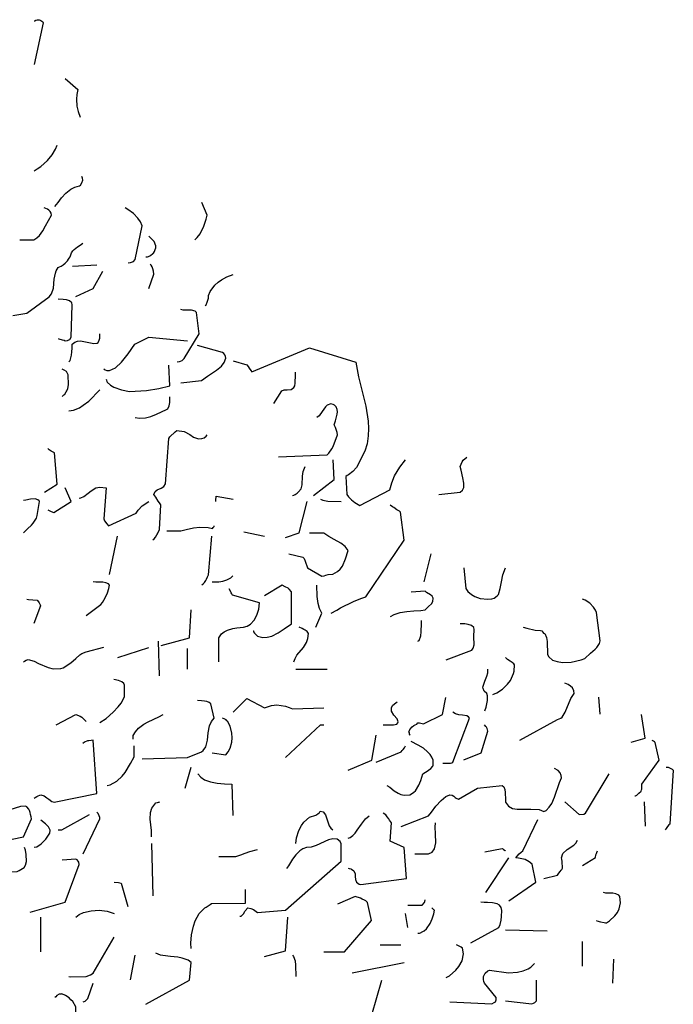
# Model space of a CAD drawing. Header units: metres. Extents: x 104013 to 108981, y 427946 to 428479.
# Tile 242 of 256: x 108877.37 to 108879.54, y 428257.08 to 428260.34. Entities that reach past the tile are written whole.
import ezdxf

# ---------------------------------------------------------------- set-up
doc = ezdxf.new("R2010")
doc.units = ezdxf.units.M
doc.layers.add('N-WE-GR-BOOM-SD', color=90, linetype='Continuous', lineweight=25)

# ---------------------------------------------------------------- blocks, each defined once
blk = doc.blocks.new('SGR-BOOM_S02_G_ZIJ-D')
at = {"flags": 128}
for points in [[(0.3502, 10.5323), (0.3536, 10.5323), (0.3569, 10.5345), (0.3625, 10.5356), (0.3636, 10.5367), (0.3714, 10.5356), (0.3747, 10.5345), (0.378, 10.5334), (0.3858, 10.5278), (0.3881, 10.5234), (0.3502, 10.351)], [(0.4792, 10.2932), (0.5315, 10.2487), (0.5271, 10.2276), (0.526, 10.2075), (0.5271, 10.1797), (0.5326, 10.1575), (0.5404, 10.1341)], [(0.3502, 9.9117), (0.3636, 9.9195), (0.378, 9.9295), (0.4058, 9.9551), (0.4248, 9.9773), (0.4392, 10.0007), (0.4459, 10.0174)], [(0.4359, 9.7638), (0.4492, 9.7805), (0.4637, 9.8005), (0.4815, 9.8194), (0.5015, 9.8361), (0.5182, 9.8439), (0.5382, 9.8495), (0.5426, 9.8528), (0.5482, 9.8617), (0.5515, 9.8728), (0.5504, 9.8817), (0.5471, 9.8884)], [(1.0142, 9.627), (1.0242, 9.6359), (1.0364, 9.6515), (1.052, 9.6826), (1.062, 9.7116), (1.0664, 9.7282), (1.0431, 9.7805)], [(0.2913, 9.627), (0.3491, 9.627), (0.3614, 9.6348), (0.3725, 9.6448), (0.3858, 9.6637), (0.3981, 9.6837), (0.4103, 9.706), (0.4225, 9.7282), (0.4214, 9.7371), (0.417, 9.7438), (0.4114, 9.7494), (0.4058, 9.7527), (0.3925, 9.7583)], [(0.7395, 9.5314), (0.7484, 9.5325), (0.7528, 9.5336), (0.7606, 9.537), (0.7684, 9.5447), (0.7973, 9.6849), (0.7906, 9.7004), (0.7795, 9.716), (0.7617, 9.7349), (0.7384, 9.7516), (0.7261, 9.7583)], [(0.2624, 9.3134), (0.3202, 9.3234), (0.4125, 9.3913), (0.4225, 9.4035), (0.4303, 9.4269), (0.4337, 9.4636), (0.4392, 9.4891), (0.4414, 9.498), (0.4492, 9.5125), (0.4559, 9.5147), (0.4615, 9.5169), (0.4703, 9.5225), (0.4792, 9.5303), (0.4881, 9.5392), (0.4926, 9.5458), (0.4959, 9.5503), (0.4993, 9.5559), (0.5048, 9.5725), (0.5104, 9.5814), (0.5159, 9.587), (0.5293, 9.597), (0.5404, 9.6048), (0.5515, 9.6126)], [(0.8118, 9.5559), (0.8195, 9.5559), (0.8229, 9.557), (0.8318, 9.5614), (0.8407, 9.5692), (0.844, 9.5714), (0.8474, 9.5781), (0.8507, 9.5859), (0.8529, 9.5926), (0.854, 9.6015), (0.8462, 9.6192), (0.8385, 9.6281), (0.8251, 9.6415)], [(0.5093, 9.518), (0.6094, 9.5225)], [(0.5226, 9.3924), (0.5949, 9.4246), (0.6338, 9.4969)], [(0.8251, 9.4246), (0.8451, 9.4847), (0.844, 9.4969), (0.8418, 9.5058), (0.8385, 9.5147), (0.834, 9.5214), (0.8296, 9.5258)], [(1.0575, 9.3546), (1.0609, 9.3579), (1.0664, 9.369), (1.0709, 9.3857), (1.0709, 9.3968), (1.0787, 9.4124), (1.0976, 9.4391), (1.1109, 9.4513), (1.1243, 9.4613), (1.1476, 9.4736), (1.1732, 9.4836)], [(0.4503, 9.2178), (0.4526, 9.2167), (0.467, 9.2133), (0.4748, 9.2111), (0.4792, 9.2089), (0.4881, 9.21), (0.4937, 9.2122), (0.4982, 9.2144), (0.5037, 9.2233), (0.5082, 9.3579), (0.5059, 9.3657), (0.497, 9.3735), (0.4848, 9.3779), (0.4703, 9.3801), (0.4503, 9.3813)], [(0.9419, 9.1221), (0.9508, 9.1233), (0.9552, 9.1244), (0.963, 9.1277), (0.9708, 9.1355), (1.032, 9.2378), (1.0219, 9.3257), (1.0164, 9.3312), (1.0008, 9.3357), (0.9663, 9.3357), (0.9563, 9.3379)], [(0.4937, 9.1221), (0.4993, 9.1277), (0.5048, 9.1488), (0.5059, 9.1633), (0.507, 9.1789), (0.5082, 9.1944), (0.5182, 9.2033), (0.5293, 9.2078), (0.5415, 9.2089), (0.576, 9.2022), (0.5971, 9.1978), (0.6116, 9.1989), (0.6149, 9.2022), (0.6194, 9.2111), (0.6216, 9.22), (0.6227, 9.2311), (0.6227, 9.2378)], [(0.6383, 9.0932), (0.6405, 9.0921), (0.6438, 9.0888), (0.6505, 9.0854), (0.6616, 9.0854), (0.6872, 9.0977), (0.7117, 9.1199), (0.7395, 9.1544), (0.7673, 9.1944), (0.8251, 9.2245), (0.9841, 9.2089)], [(0.9563, 9.0354), (1.042, 9.0443), (1.0675, 9.0632), (1.1042, 9.0877), (1.1243, 9.1043), (1.1354, 9.1188), (1.1432, 9.1366), (1.1421, 9.1444), (1.1387, 9.1511), (1.1343, 9.1566), (1.1287, 9.16), (1.0264, 9.1889)], [(1.1732, 9.1266), (1.2299, 9.1088), (1.2355, 9.1021), (1.2399, 9.0954), (1.2466, 9.0854), (1.2499, 9.0799), (1.489, 9.18), (1.6803, 9.1199), (1.6914, 9.0599), (1.7215, 8.9386), (1.7315, 8.8764), (1.7326, 8.8463), (1.7315, 8.8152), (1.727, 8.7829), (1.7181, 8.7518), (1.6836, 8.6851), (1.6681, 8.6684), (1.6503, 8.6551), (1.6447, 8.6517), (1.6392, 8.6473), (1.6436, 8.5739), (1.6503, 8.5639), (1.6625, 8.5516), (1.6759, 8.5405), (1.697, 8.5272), (1.8204, 8.5928), (1.8293, 8.6217), (1.8405, 8.6506), (1.8616, 8.6862), (1.8849, 8.7173)], [(0.4659, 8.9787), (0.4692, 8.9809), (0.4726, 8.9854), (0.477, 8.9887), (0.4826, 8.9976), (0.4859, 9.002), (0.4904, 9.012), (0.4926, 9.0265), (0.4915, 9.0676), (0.4837, 9.0821), (0.4748, 9.0877), (0.4659, 9.0921)], [(0.6483, 9.0499), (0.6494, 9.0465), (0.6516, 9.041), (0.6527, 9.0376), (0.6661, 9.0254), (0.6805, 9.0165), (0.7117, 9.0054), (0.745, 8.9998), (0.8151, 9.0031), (0.8663, 9.012), (0.9119, 9.022), (0.9074, 9.1077)], [(1.3411, 8.9498), (1.3745, 9.002), (1.3834, 9.0054), (1.3967, 9.0065), (1.4123, 9.0076), (1.4245, 9.0154), (1.4279, 9.022), (1.4301, 9.0343), (1.4312, 9.0688), (1.4312, 9.0788)], [(0.4937, 8.9197), (0.5137, 8.922), (0.5382, 8.932), (0.5538, 8.942), (0.576, 8.9598), (0.6227, 9.0054)], [(0.7684, 8.8919), (0.7862, 8.8886), (0.8107, 8.8908), (0.8329, 8.8964), (0.8562, 8.9053), (0.8974, 8.9242), (0.903, 8.9275), (0.9085, 8.9398), (0.9119, 8.9542), (0.9119, 8.9776)], [(1.36, 8.7285), (1.5613, 8.7374), (1.5691, 8.744), (1.5813, 8.7618), (1.5869, 8.7718), (1.6047, 8.8196), (1.6036, 8.8297), (1.5958, 8.8497), (1.5913, 8.8619), (1.5969, 8.8775), (1.6036, 8.9053), (1.6047, 8.9153), (1.6036, 8.9253), (1.5991, 8.9364), (1.5958, 8.9386), (1.5925, 8.942), (1.5869, 8.9453), (1.5769, 8.9487), (1.5624, 8.9431), (1.5546, 8.9364), (1.5413, 8.9164), (1.5291, 8.8986), (1.5191, 8.8919)], [(0.8407, 8.3859), (0.8462, 8.3904), (0.8518, 8.3971), (0.8574, 8.4059), (0.8607, 8.4104), (0.8685, 8.4282), (0.874, 8.5305), (0.8685, 8.5383), (0.8629, 8.5461), (0.8529, 8.5616), (0.8451, 8.5739), (0.8507, 8.585), (0.8596, 8.5928), (0.8752, 8.5995), (0.8863, 8.6061), (0.8929, 8.6172), (0.9074, 8.8052), (0.9119, 8.8119), (0.933, 8.8319), (0.9408, 8.8374), (0.9708, 8.8341), (0.9941, 8.8208), (1.0086, 8.8108), (1.0297, 8.8041), (1.0442, 8.8052), (1.0531, 8.8074), (1.062, 8.8141), (1.0653, 8.8196)], [(0.3936, 8.5828), (0.4459, 8.6161), (0.4348, 8.7462), (0.4214, 8.7529), (0.4125, 8.7585), (0.407, 8.764)], [(1.5057, 8.5694), (1.5913, 8.635), (1.5869, 8.7173)], [(2.0239, 8.5739), (2.1118, 8.5828), (2.1218, 8.5906), (2.1263, 8.6017), (2.1274, 8.6206), (2.1229, 8.6428), (2.1151, 8.674), (2.1118, 8.6895), (2.1196, 8.7084), (2.124, 8.7151), (2.1396, 8.7273)], [(1.419, 8.5694), (1.4234, 8.5705), (1.4301, 8.5739), (1.4379, 8.5794), (1.4434, 8.5839), (1.4546, 8.5961), (1.459, 8.6139), (1.4601, 8.6484), (1.4623, 8.6684), (1.4712, 8.6895)], [(0.407, 8.5105), (0.4103, 8.5083), (0.4203, 8.5027), (0.4325, 8.4983), (0.5037, 8.5438), (0.4792, 8.6006)], [(0.5371, 8.5583), (0.5437, 8.5594), (0.556, 8.565), (0.5738, 8.5783), (0.586, 8.5883), (0.606, 8.6006), (0.6216, 8.6039), (0.6483, 8.6006), (0.6383, 8.4727), (0.6416, 8.4649), (0.6505, 8.4515), (0.6572, 8.4438), (0.7728, 8.496), (0.7806, 8.5083), (0.7973, 8.5261), (0.8251, 8.545)], [(0.3069, 8.4148), (0.3224, 8.4315), (0.3391, 8.4471), (0.3469, 8.4549), (0.3603, 8.4749), (0.3636, 8.4871), (0.3725, 8.5438), (0.3714, 8.5472), (0.3658, 8.5516), (0.3547, 8.555), (0.3358, 8.5539), (0.3158, 8.5505), (0.3069, 8.5483)], [(1.1009, 8.545), (1.102, 8.5483), (1.1031, 8.5661), (1.1732, 8.5539)], [(1.5346, 8.5539), (1.5435, 8.5494), (1.5647, 8.5461), (1.6203, 8.545)], [(1.3889, 8.3948), (1.4457, 8.4148), (1.479, 8.5438)], [(1.578, 8.0823), (1.6014, 8.0946), (1.6169, 8.1046), (1.6703, 8.1313), (1.7003, 8.1435), (1.7215, 8.1502), (1.8805, 8.3848), (1.8649, 8.5005), (1.8605, 8.5038), (1.8494, 8.5105), (1.8371, 8.5194), (1.8316, 8.5227), (1.8227, 8.5294)], [(0.8985, 8.4237), (0.9563, 8.4237), (0.9786, 8.4282), (1.0097, 8.436), (1.0353, 8.4382), (1.0698, 8.4371), (1.0876, 8.4326), (1.0909, 8.4371), (1.0942, 8.4404), (1.0953, 8.4438)], [(0.6616, 8.2425), (0.695, 8.4015)], [(1.0431, 8.1991), (1.0486, 8.2035), (1.0542, 8.2091), (1.0598, 8.218), (1.0631, 8.2225), (1.0675, 8.2325), (1.0709, 8.2414), (1.0853, 8.4004)], [(1.2166, 8.4193), (1.3022, 8.4015)], [(1.4034, 8.3281), (1.4612, 8.3136), (1.4668, 8.3092), (1.4712, 8.297), (1.4801, 8.2703), (1.5391, 8.2358), (1.5491, 8.2369), (1.5569, 8.2402), (1.5658, 8.2425), (1.5858, 8.2436), (1.6047, 8.2547), (1.6158, 8.2647), (1.6247, 8.2769), (1.6381, 8.307), (1.6481, 8.3414), (1.6358, 8.3581), (1.618, 8.3715), (1.5902, 8.387), (1.5691, 8.3993), (1.548, 8.4137), (1.489, 8.4137)], [(1.9628, 8.2124), (1.9917, 8.3281)], [(2.1263, 8.2703), (2.1352, 8.1846), (2.1429, 8.1724), (2.1585, 8.1591), (2.1719, 8.1513), (2.1941, 8.1435), (2.2264, 8.1402), (2.2419, 8.1413), (2.2519, 8.1446), (2.2642, 8.1546), (2.2697, 8.1602), (2.2775, 8.1846), (2.282, 8.2124), (2.2875, 8.2414), (2.2986, 8.2703)], [(1.0865, 8.2124), (1.1143, 8.2124), (1.1309, 8.2147), (1.1476, 8.2202), (1.1632, 8.228), (1.1721, 8.2369)], [(0.566, 8.0734), (0.626, 8.119), (0.6327, 8.1268), (0.6438, 8.1457), (0.6538, 8.1668), (0.6594, 8.1846), (0.6616, 8.198), (0.6572, 8.2035), (0.6472, 8.208), (0.6338, 8.2102), (0.6049, 8.2102), (0.5949, 8.2124)], [(1.2555, 8.01), (1.2566, 8.0089), (1.2577, 8.0056), (1.2611, 8), (1.2733, 7.9878), (1.2955, 7.9822), (1.3144, 7.9834), (1.3333, 7.9878), (1.3589, 8.0011), (1.3834, 8.0178), (1.4145, 8.039), (1.4145, 8.1713), (1.4045, 8.1824), (1.4001, 8.1858), (1.3878, 8.1913), (1.3756, 8.198), (1.3033, 8.1546)], [(1.5146, 8.0245), (1.5391, 8.0823), (1.5302, 8.1012), (1.5246, 8.1224), (1.5202, 8.1513), (1.5191, 8.198)], [(1.1143, 7.881), (1.1143, 7.9811), (1.1254, 7.9967), (1.1365, 8.0056), (1.1498, 8.0123), (1.1721, 8.0189), (1.1877, 8.0223), (1.2155, 8.0245), (1.231, 8.0289), (1.2444, 8.0367), (1.2599, 8.0534), (1.2711, 8.0745), (1.2788, 8.099), (1.2822, 8.1257), (1.171, 8.1568), (1.1676, 8.1624), (1.1643, 8.1668), (1.1621, 8.1735), (1.1565, 8.1835)], [(1.8238, 8.069), (1.8393, 8.0768), (1.8638, 8.0857), (1.8916, 8.0901), (1.9205, 8.0923), (1.9494, 8.0934), (1.9672, 8.0957), (1.9806, 8.1101), (1.9928, 8.1213), (1.9984, 8.1313), (2.0006, 8.1446), (1.9961, 8.1524), (1.9895, 8.158), (1.9728, 8.168), (1.9672, 8.1735), (1.9094, 8.1691)], [(0.3202, 8.1402), (0.3269, 8.139), (0.3625, 8.1357), (0.3691, 8.1301), (0.3714, 8.1257), (0.3758, 8.1168), (0.3769, 8.1124), (0.3491, 8.0401)], [(2.372, 8.0245), (2.3876, 8.0201), (2.421, 8.0123), (2.4443, 8.0112), (2.4488, 8.01), (2.4532, 8.0045), (2.4566, 8), (2.4621, 7.9978), (2.4688, 7.9822), (2.471, 7.9656), (2.4721, 7.9111), (2.4777, 7.9022), (2.4933, 7.8888), (2.5122, 7.8822), (2.5344, 7.8788), (2.57, 7.8799), (2.6122, 7.8899), (2.6267, 7.8955), (2.6501, 7.9166), (2.669, 7.9333), (2.6768, 7.94), (2.6823, 7.9489), (2.6879, 7.9567), (2.6901, 7.9678), (2.6745, 8.0857), (2.6712, 8.0946), (2.6623, 8.1079), (2.6478, 8.1235), (2.6278, 8.1357), (2.6167, 8.1402)], [(0.8752, 7.9489), (0.993, 7.9811), (0.9997, 8.0968)], [(1.4234, 7.881), (1.429, 7.8955), (1.4368, 7.9088), (1.4635, 7.94), (1.4768, 7.9611), (1.4824, 7.9778), (1.4846, 7.9989), (1.479, 8.0067), (1.4712, 8.0123), (1.4657, 8.0156), (1.459, 8.0189), (1.4457, 8.0245)], [(1.9372, 7.9667), (1.9417, 7.97), (1.9494, 7.9889), (1.9506, 8.0056), (1.9517, 8.0401), (1.9517, 8.0523)], [(2.054, 7.8899), (2.1596, 7.93), (2.1652, 7.9378), (2.1696, 7.9522), (2.1685, 7.9856), (2.1696, 8.0145), (2.1674, 8.0234), (2.1585, 8.0312), (2.1452, 8.0356), (2.1307, 8.0378), (2.1118, 8.039)], [(0.3069, 7.881), (0.3113, 7.8844), (0.318, 7.8877), (0.3258, 7.891), (0.3502, 7.8844), (0.368, 7.8744), (0.4081, 7.8577), (0.4292, 7.8521), (0.4603, 7.8532), (0.4703, 7.8566), (0.5015, 7.8766), (0.5226, 7.8955), (0.5393, 7.91), (0.5471, 7.9155), (0.566, 7.9233), (0.6383, 7.9422)], [(0.6961, 7.8988), (0.8251, 7.9411)], [(0.8685, 7.8232), (0.864, 7.9667)], [(0.9841, 7.851), (0.9841, 7.9366)], [(2.2464, 7.7465), (2.2631, 7.7531), (2.2864, 7.7687), (2.3075, 7.7887), (2.3198, 7.8043), (2.332, 7.8332), (2.3353, 7.8432), (2.3364, 7.8688), (2.3331, 7.8733), (2.3264, 7.8788), (2.3187, 7.8844), (2.3075, 7.891), (2.2986, 7.8988)], [(1.4323, 7.851), (1.5613, 7.851)], [(2.213, 7.6786), (2.2186, 7.6942), (2.2252, 7.722), (2.2252, 7.7409), (2.2219, 7.7509), (2.2108, 7.7598), (2.2063, 7.7709), (2.2052, 7.7765), (2.213, 7.801), (2.2219, 7.8221), (2.2264, 7.8354), (2.2264, 7.851)], [(0.6227, 7.6308), (0.6483, 7.6475), (0.6772, 7.6731), (0.6983, 7.6953), (0.7106, 7.7109), (0.7239, 7.7365), (0.7239, 7.7854), (0.7206, 7.7921), (0.7128, 7.7987), (0.6994, 7.8043), (0.6805, 7.8076)], [(2.3576, 7.5574), (2.5144, 7.643), (2.5277, 7.6486), (2.5333, 7.6531), (2.5455, 7.6731), (2.5689, 7.7298), (2.5822, 7.7498), (2.5811, 7.7609), (2.5755, 7.7732), (2.5678, 7.7809), (2.5578, 7.7876), (2.5444, 7.7932)], [(0.7973, 7.4807), (0.9841, 7.4851), (1.042, 7.5096), (1.0498, 7.5152), (1.0598, 7.5296), (1.0675, 7.5574), (1.0698, 7.5874), (1.0753, 7.6164), (1.0831, 7.6342), (1.0953, 7.6486), (1.0809, 7.7076), (1.0742, 7.7131), (1.0642, 7.7176), (1.0542, 7.7187), (1.042, 7.7198), (1.0264, 7.7209)], [(1.1732, 7.6731), (1.2299, 7.7298), (1.3022, 7.6909), (1.3322, 7.7009), (1.3534, 7.7031), (1.3901, 7.6975), (1.4045, 7.6931), (1.4179, 7.6864), (1.548, 7.6909)], [(1.7937, 7.6208), (1.836, 7.6208), (1.8494, 7.6241), (1.8538, 7.6297), (1.8549, 7.633), (1.8505, 7.6453), (1.8371, 7.6608), (1.8271, 7.6775), (1.8282, 7.6931), (1.8338, 7.702), (1.846, 7.712), (1.8505, 7.7164)], [(1.905, 7.5774), (1.905, 7.5785), (1.9027, 7.5819), (1.9016, 7.5874), (1.8994, 7.5908), (1.9038, 7.6019), (1.9127, 7.6119), (1.9205, 7.6175), (1.9261, 7.6208), (1.9328, 7.6241), (1.9372, 7.6297), (1.9439, 7.6286), (1.9606, 7.6253), (2.0384, 7.6631), (2.0529, 7.7342)], [(2.6834, 7.7354), (2.689, 7.6653)], [(0.4414, 7.6208), (0.5226, 7.6631), (0.5404, 7.6564), (0.5471, 7.6519), (0.566, 7.6342)], [(0.7595, 7.5619), (0.7595, 7.5763), (0.7695, 7.5919), (0.7817, 7.6064), (0.804, 7.623), (0.8218, 7.633), (0.8663, 7.6542), (0.884, 7.6631)], [(2.0395, 7.4618), (2.0718, 7.4629), (2.0773, 7.464), (2.0818, 7.4662), (2.1507, 7.6486), (2.1463, 7.6542), (2.1396, 7.6575), (2.1218, 7.6608), (2.1062, 7.662), (2.0918, 7.6664), (2.0818, 7.6731)], [(2.8191, 7.5485), (2.8758, 7.5663), (2.8614, 7.6642)], [(1.0865, 7.5051), (1.1432, 7.4963), (1.1532, 7.5085), (1.161, 7.5241), (1.1676, 7.5496), (1.1687, 7.5674), (1.1676, 7.5863), (1.161, 7.6152), (1.1498, 7.6364), (1.1476, 7.6375), (1.1443, 7.6408), (1.1365, 7.6453), (1.1287, 7.6486)], [(1.3889, 7.4851), (1.5346, 7.6208), (1.548, 7.6208)], [(2.1263, 7.4762), (2.1985, 7.5051), (2.2264, 7.5952), (2.2252, 7.5997), (2.223, 7.6052), (2.2208, 7.6108), (2.2175, 7.6141), (2.2119, 7.6208)], [(1.6492, 7.4329), (1.7459, 7.4751), (1.7648, 7.5774)], [(0.3502, 7.3172), (0.3547, 7.3205), (0.3614, 7.3239), (0.3669, 7.3272), (0.3736, 7.3294), (0.378, 7.3317), (0.3914, 7.3272), (0.4036, 7.3194), (0.4114, 7.3139), (0.4236, 7.3039), (0.4337, 7.3005), (0.6094, 7.3372), (0.5949, 7.5574), (0.586, 7.5563), (0.5771, 7.5552), (0.5716, 7.5541), (0.5582, 7.5485), (0.5515, 7.5441)], [(0.6527, 7.3706), (0.665, 7.3728), (0.6928, 7.3873), (0.715, 7.4084), (0.7272, 7.424), (0.7484, 7.4607), (0.7639, 7.4885), (0.7639, 7.5341)], [(1.7648, 7.4662), (1.8671, 7.5085), (1.8716, 7.514), (1.876, 7.5185), (1.8816, 7.5252), (1.8849, 7.5341)], [(1.8082, 7.3706), (1.8215, 7.3628), (1.8393, 7.3483), (1.8549, 7.3383), (1.866, 7.3328), (1.8794, 7.3294), (1.9038, 7.3317), (1.915, 7.3383), (1.9205, 7.3428), (1.9272, 7.3483), (1.9405, 7.3717), (1.9483, 7.3906), (1.9572, 7.4184), (1.9683, 7.4251), (1.975, 7.4295), (1.9806, 7.4329), (1.9906, 7.4406), (1.9984, 7.4495), (1.9995, 7.4529), (2.0006, 7.4607), (2.0006, 7.4751), (1.995, 7.4874), (1.9873, 7.4985), (1.9772, 7.5096), (1.9594, 7.5241), (1.9383, 7.5363), (1.9094, 7.5519)], [(2.8336, 7.3272), (2.8369, 7.3272), (2.8413, 7.3294), (2.8469, 7.335), (2.8502, 7.3383), (2.8591, 7.3461), (2.8614, 7.3517), (2.8625, 7.355), (2.8625, 7.375), (2.9348, 7.4751), (2.9181, 7.5474), (2.9147, 7.5507), (2.9103, 7.553), (2.9081, 7.5541), (2.9058, 7.5563)], [(0.9752, 7.3595), (0.9997, 7.4451)], [(1.0275, 7.4184), (1.0397, 7.4039), (1.0542, 7.3939), (1.0798, 7.385), (1.1076, 7.3795), (1.1376, 7.3773), (1.1676, 7.3761), (1.1721, 7.246)], [(1.8671, 7.2004), (1.9806, 7.2449), (1.9928, 7.2594), (2.0106, 7.2838), (2.0328, 7.3083), (2.0529, 7.3239), (2.0684, 7.3317), (2.0784, 7.3294), (2.0851, 7.3261), (2.0907, 7.3205), (2.0951, 7.3172), (2.104, 7.3128), (2.183, 7.3595), (2.2853, 7.3695), (2.292, 7.3639), (2.2964, 7.3539), (2.2975, 7.3406), (2.2986, 7.3105), (2.2986, 7.3016), (2.3109, 7.2838), (2.3276, 7.2749), (2.3465, 7.2716), (2.4032, 7.2727), (2.4376, 7.2705), (2.4577, 7.2627), (2.4666, 7.2672), (2.4799, 7.2805), (2.4899, 7.295), (2.501, 7.3217), (2.5222, 7.3817), (2.5311, 7.4017), (2.5288, 7.4117), (2.5244, 7.4229), (2.5166, 7.4318), (2.501, 7.4406)], [(2.5444, 7.3027), (2.6034, 7.2505), (2.6234, 7.2516), (2.63, 7.2549), (2.7279, 7.4184)], [(2.9637, 7.4462), (2.9715, 7.4451), (2.977, 7.4429), (2.9881, 7.4373), (2.9926, 7.4329), (2.9781, 7.2104), (2.9737, 7.2071), (2.9692, 7.2004), (2.9626, 7.1915), (2.9592, 7.1871)], [(0.1178, 7.1193), (0.3058, 7.1571), (0.3391, 7.2316), (0.338, 7.2405), (0.3358, 7.2494), (0.3336, 7.2583), (0.3313, 7.2672), (0.3291, 7.2727), (0.3202, 7.2816), (0.3147, 7.2838), (0.2946, 7.2827), (0.2502, 7.2694), (0.2346, 7.2683), (0.219, 7.2727), (0.2101, 7.2827), (0.1979, 7.2883), (0.179, 7.2905), (0.1512, 7.2872), (0.1312, 7.2827), (0.1178, 7.2827)], [(0.8362, 7.1582), (0.8351, 7.1838), (0.8296, 7.2305), (0.8318, 7.2583), (0.8373, 7.2761), (0.854, 7.2983), (0.8607, 7.2994), (0.864, 7.3005), (0.8674, 7.3016), (0.8685, 7.3027)], [(2.8725, 7.3027), (2.8769, 7.2015)], [(0.4503, 7.1871), (0.4648, 7.1871), (0.5793, 7.2494)], [(0.5526, 7.087), (0.6227, 7.2316), (0.6216, 7.2382), (0.6194, 7.2449), (0.6149, 7.2538), (0.6094, 7.2594)], [(1.4323, 7.1304), (1.4345, 7.1537), (1.4445, 7.1838), (1.4557, 7.2049), (1.4657, 7.2182), (1.489, 7.2394), (1.5146, 7.2471), (1.5235, 7.2527), (1.5302, 7.2583), (1.5335, 7.2638), (1.5446, 7.2605), (1.5546, 7.2483), (1.5702, 7.2038), (1.5769, 7.1938), (1.5858, 7.1871)], [(1.6492, 7.0281), (1.6525, 7.0269), (1.6592, 7.0247), (1.6625, 7.0236), (1.6725, 7.0169), (1.677, 7.0047), (1.6781, 6.9936), (1.6792, 6.9814), (1.6836, 6.9702), (1.6892, 6.9658), (1.6937, 6.9624), (1.7003, 6.9602), (1.8894, 6.9858), (1.8805, 7.1137), (1.8227, 7.1393), (1.8282, 7.216), (1.8193, 7.226), (1.816, 7.2316), (1.8104, 7.2405), (1.8038, 7.2483), (1.7937, 7.2549)], [(0.3502, 7.1148), (0.3614, 7.117), (0.3792, 7.1281), (0.3992, 7.1482), (0.4159, 7.1726), (0.417, 7.1849), (0.4103, 7.1993), (0.3981, 7.2116), (0.378, 7.226)], [(1.6492, 7.1526), (1.657, 7.1548), (1.6681, 7.1626), (1.6781, 7.1726), (1.6859, 7.1849), (1.7037, 7.2104), (1.7203, 7.2316), (1.7348, 7.2449)], [(1.9239, 7.087), (1.9806, 7.087), (1.9961, 7.0948), (2.005, 7.1081), (2.0106, 7.1326), (2.0095, 7.1704), (2.0084, 7.1982), (2.0095, 7.216)], [(2.3131, 6.8935), (2.4243, 6.9702), (2.4087, 7.0447), (2.3965, 7.0548), (2.3798, 7.0636), (2.3531, 7.0692), (2.342, 7.0703), (2.3476, 7.0781), (2.3554, 7.087), (2.3643, 7.0948), (2.3709, 7.1003), (2.4332, 7.2293)], [(0.8362, 7.1304), (0.8407, 6.9135)], [(1.201, 6.8301), (1.2066, 6.8301), (1.2099, 6.8334), (1.2155, 6.839), (1.2221, 6.849), (1.2232, 6.8523), (1.2344, 6.8635), (1.2466, 6.8612), (1.2566, 6.8568), (1.2622, 6.8535), (1.2733, 6.8446), (1.3889, 6.8546), (1.6203, 7.057), (1.6203, 7.1293), (1.6158, 7.1382), (1.6025, 7.1482), (1.5858, 7.1493), (1.5669, 7.1448), (1.5157, 7.1215), (1.4957, 7.1148), (1.4757, 7.1137), (1.4612, 7.1081), (1.449, 7.1003), (1.4323, 7.0837), (1.419, 7.0648), (1.4023, 7.0381), (1.3934, 7.0269)], [(2.4577, 6.9847), (2.5144, 6.9991), (2.5199, 7.008), (2.5244, 7.0147), (2.5288, 7.0192), (2.5322, 7.0225), (2.5344, 7.0281), (2.5333, 7.0559), (2.5322, 7.0648), (2.53, 7.0703), (2.5366, 7.0881), (2.5544, 7.1048), (2.5811, 7.1226), (2.59, 7.1315), (2.5967, 7.1437)], [(0.1612, 7.0281), (0.1957, 7.0225), (0.2246, 7.0169), (0.2524, 7.0125), (0.2802, 7.0147), (0.2891, 7.0181), (0.3091, 7.0314), (0.3147, 7.0403), (0.3191, 7.0559), (0.318, 7.0848), (0.3147, 7.1026), (0.3102, 7.1137)], [(1.1143, 7.0759), (1.1843, 7.077), (1.2043, 7.0826), (1.2232, 7.0903), (1.2421, 7.097), (1.2733, 7.1048)], [(2.213, 7.0959), (2.2853, 7.1092), (2.2875, 7.1081), (2.2909, 7.1048), (2.2975, 7.1015), (2.2986, 7.1003)], [(2.6178, 7.0392), (2.6712, 7.0725), (2.6723, 7.0826), (2.6745, 7.0892), (2.6768, 7.0926), (2.679, 7.1003)], [(0.3347, 6.8457), (0.4792, 6.8879), (0.536, 7.0436), (0.5349, 7.0525), (0.5326, 7.057), (0.5282, 7.0625), (0.5226, 7.0659), (0.4659, 7.0614)], [(2.2175, 6.928), (2.3131, 7.0714)], [(0.6816, 6.9702), (0.6994, 6.9691), (0.705, 6.9669), (0.7106, 6.9658), (0.7384, 6.869)], [(0.9997, 6.6955), (0.9986, 6.7178), (1.0008, 6.7523), (1.0086, 6.7878), (1.0164, 6.8101), (1.0331, 6.8401), (1.0564, 6.8635), (1.062, 6.8668), (1.0698, 6.8724), (1.0787, 6.8779), (1.0842, 6.8824), (1.2244, 6.8835), (1.2244, 6.9402)], [(2.6745, 6.8112), (2.6768, 6.8101), (2.6912, 6.8068), (2.7068, 6.8034), (2.7123, 6.8023), (2.7168, 6.8023), (2.729, 6.8101), (2.7513, 6.8312), (2.7613, 6.8446), (2.7691, 6.8601), (2.7746, 6.8846), (2.7713, 6.9113), (2.7668, 6.9169), (2.7557, 6.9224), (2.7424, 6.9246), (2.7134, 6.9246), (2.7034, 6.9269)], [(1.548, 6.6822), (1.6336, 6.6822), (1.7448, 6.8112), (1.7281, 6.8857), (1.7215, 6.8924), (1.7159, 6.8957), (1.7059, 6.9002), (1.6992, 6.9035), (1.677, 6.9113), (1.6047, 6.879)], [(1.8949, 6.8746), (1.955, 6.8757), (1.9639, 6.8857), (1.965, 6.8902), (1.9672, 6.8968)], [(2.1552, 6.72), (2.2719, 6.7834), (2.2775, 6.7945), (2.2808, 6.8134), (2.282, 6.8279), (2.2842, 6.8535), (2.2808, 6.8657), (2.2742, 6.8746), (2.2642, 6.8802), (2.2453, 6.8846), (2.2252, 6.8857), (2.2108, 6.8857), (2.1974, 6.8879)], [(0.5226, 6.8257), (0.5371, 6.8368), (0.5549, 6.8446), (0.586, 6.8523), (0.6194, 6.8546), (0.6527, 6.8501), (0.6816, 6.8401)], [(1.9372, 6.7589), (1.9439, 6.76), (1.9472, 6.7612), (1.9506, 6.7623), (1.9517, 6.7634), (1.9628, 6.7689), (1.9717, 6.7767), (1.9873, 6.799), (1.9961, 6.8179), (2.0028, 6.839), (2.005, 6.8546), (2.0028, 6.8557), (2.0006, 6.859), (1.9984, 6.8601), (1.995, 6.8635)], [(0.378, 6.6822), (0.378, 6.8257)], [(1.3033, 6.6622), (1.3889, 6.6866), (1.399, 6.8257)], [(1.8949, 6.7823), (1.886, 6.8401)], [(2.2986, 6.7734), (2.471, 6.7689)], [(0.4937, 6.5799), (0.5004, 6.5788), (0.566, 6.5799), (0.5838, 6.5866), (0.5949, 6.5943), (0.6816, 6.7434)], [(2.6178, 6.6233), (2.6178, 6.7245)], [(1.7804, 6.7111), (1.866, 6.7111)], [(2.054, 6.5754), (2.0673, 6.5832), (2.094, 6.6066), (2.1062, 6.621), (2.1196, 6.6455), (2.1252, 6.6744), (2.1207, 6.6967), (2.1151, 6.7011), (2.1018, 6.7078), (2.0962, 6.7111)], [(0.7484, 6.5665), (0.7684, 6.6677)], [(0.8118, 6.4653), (0.993, 6.5654), (0.9997, 6.6377), (0.9875, 6.6477), (0.963, 6.6566), (0.9441, 6.66), (0.9141, 6.6622), (0.8829, 6.6666), (0.8729, 6.6689), (0.854, 6.6766)], [(1.419, 6.6677), (1.4223, 6.6633), (1.4301, 6.6444), (1.4312, 6.6266), (1.4323, 6.5799)], [(1.6647, 6.5955), (1.8805, 6.6377)], [(2.7424, 6.5521), (2.7468, 6.6522)], [(2.0684, 6.4753), (2.243, 6.4665), (2.2519, 6.472), (2.2575, 6.4753), (2.2608, 6.4842), (2.2597, 6.4931), (2.2119, 6.5532), (2.2097, 6.5599), (2.2086, 6.5677), (2.2074, 6.5799), (2.2152, 6.5943), (2.2264, 6.6032), (2.233, 6.6066), (2.312, 6.5955), (2.3487, 6.5977), (2.372, 6.6032), (2.3932, 6.6121), (2.4032, 6.6188), (2.4187, 6.6344)], [(1.7459, 6.422), (1.7882, 6.5654)], [(2.2986, 6.4798), (2.4076, 6.4665), (2.4143, 6.4698), (2.4199, 6.472), (2.4276, 6.4798), (2.4276, 6.5654)], [(0.5526, 6.4753), (0.5571, 6.4765), (0.5615, 6.4787), (0.5727, 6.4898), (0.5949, 6.5521)], [(0.2635, 6.3552), (0.2746, 6.3652), (0.298, 6.3797), (0.3102, 6.3853), (0.338, 6.3908), (0.4303, 6.3853), (0.4926, 6.3775), (0.5059, 6.3786), (0.5137, 6.3842), (0.5215, 6.4031), (0.5226, 6.4275), (0.5226, 6.4553), (0.5104, 6.4765), (0.5026, 6.4842), (0.4948, 6.492), (0.4804, 6.5009), (0.4648, 6.5087), (0.4615, 6.5076), (0.4537, 6.5065), (0.4448, 6.5009), (0.4403, 6.4965), (0.4359, 6.4931)]]:
    blk.add_lwpolyline(points, dxfattribs=at)

msp = doc.modelspace()

# ---------------------------------------------------------------- block references
at = {"layer": 'N-WE-GR-BOOM-SD', "xscale": 0.8, "yscale": 0.8, "zscale": 0.8}
msp.add_blockref('SGR-BOOM_S02_G_ZIJ-D', (108877.1413, 428251.9061), dxfattribs=at)

doc.saveas('drawing.dxf')
